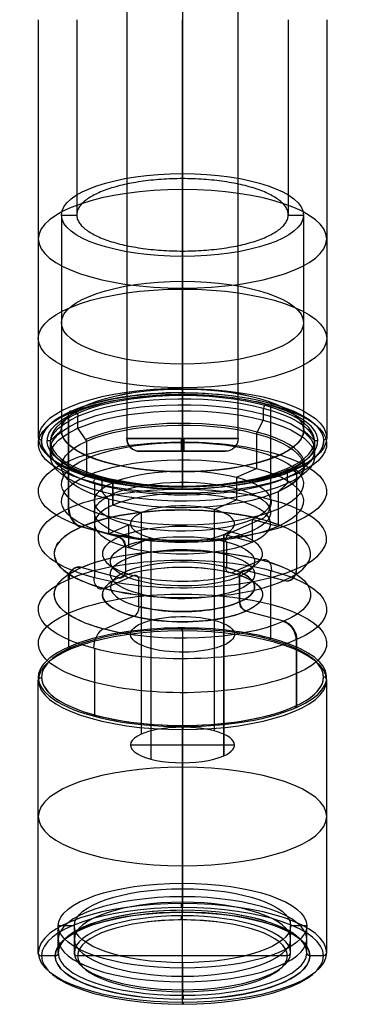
# Model space of a CAD drawing. Header units: centimetres. Extents: x -2.4 to 2.4, y -10.6 to 3.6.
# Tile 1 of 56: x -1 to 1, y -10.6 to -4.5. Entities that reach past the tile are written whole.
import ezdxf

# ---------------------------------------------------------------- set-up
doc = ezdxf.new("R2010")
doc.units = ezdxf.units.CM
doc.layers.add('Default', color=7, linetype='Continuous', true_color=0x000000)

msp = doc.modelspace()

# ---------------------------------------------------------------- linework, layer by layer
at = {"layer": 'Default'}
for p, q in [((0, -1.57, 13.1475), (0, -7.07, 13.1475)), ((0, -1.57, 12.4525), (0, -7.07, 12.4525)), ((0, -5.4484, 7.9893), (0, -5.4172, 7.9036)), ((0, -5.5167, 7.713), (0, -6.7584, 7.2611)), ((-0.755, -5.6755, 8.613), (-0.755, -7.0192, 8.1239)), ((-0.755, -5.6755, 8.613), (-0.66, -5.6755, 8.613)), ((0.66, -5.6755, 8.613), (0.755, -5.6755, 8.613)), ((0.755, -5.6755, 8.613), (0.755, -7.0192, 8.1239)), ((-0.9, -5.8245, 8.5588), (-0.9, -7.0662, 8.1068)), ((0.9, -5.8245, 8.5588), (0.9, -7.0662, 8.1068)), ((0, -5.9337, 9.3225), (0, -5.9003, 9.2307)), ((0, -6.1324, 9.4045), (0, -7.374, 8.9526)), ((0, -6.784, 7.2731), (0, -6.7584, 7.2611)), ((0, -6.796, 7.306), (0, -6.8028, 7.3248)), ((0.5041, -6.8804, 7.4795), (0.5041, -6.9556, 7.4521)), ((0.55, -6.8601, 7.4237), (0.55, -7.4521, 7.2082)), ((-0.7124, -6.9157, 7.5764), (-0.7124, -7.5077, 7.3609)), ((0.4614, -7.0403, 7.4803), (0.5041, -6.9556, 7.4521)), ((-0.88, -7.085, 8.1), (-0.9, -7.0662, 8.1068)), ((-0.755, -7.0192, 8.1239), (-0.825, -7.085, 8.1)), ((-0.5976, -7.087, 7.6083), (-0.653, -7.0065, 7.5921)), ((0.4614, -7.0403, 7.4803), (0.4614, -7.2565, 7.4016)), ((0.755, -7.0192, 8.1239), (0.825, -7.085, 8.1)), ((0.88, -7.085, 8.1), (0.9, -7.0662, 8.1068)), ((-0.825, -7.085, 8.1), (-0.845, -7.085, 8.1)), ((0.845, -7.085, 8.1), (0.825, -7.085, 8.1)), ((0.2675, -7.15, 12.8), (-0.2675, -7.15, 12.8)), ((0, -7.15, 13.0675), (0, -7.15, 12.5325)), ((-0.4354, -7.3459, 7.6474), (-0.5976, -7.3031, 7.5296)), ((0.3361, -7.312, 7.5541), (0.4614, -7.2565, 7.4016)), ((0.3361, -7.312, 7.5541), (0.3361, -7.4529, 7.5028)), ((0.7124, -7.2919, 8.61), (0.7124, -7.329, 8.5965)), ((-0.55, -7.3475, 8.7626), (-0.55, -7.9395, 8.5471)), ((-0.5041, -7.3271, 8.7068), (-0.5041, -7.4023, 8.6795)), ((-0.4354, -7.3459, 7.6474), (-0.4354, -7.4869, 7.5961)), ((0, -7.3672, 8.8752), (0, -7.374, 8.894)), ((0, -7.386, 8.9269), (0, -7.374, 8.9526)), ((0.5976, -7.4025, 8.4754), (0.653, -7.3514, 8.5395)), ((0.7124, -7.3438, 8.5911), (0.7124, -7.8839, 8.3945)), ((-0.4614, -7.4492, 8.6034), (-0.5041, -7.4023, 8.6795)), ((-0.4614, -7.4492, 8.6034), (-0.4614, -7.6653, 8.5248)), ((-0.2573, -7.5339, 7.7253), (-0.4354, -7.4869, 7.5961)), ((0.1986, -7.5138, 7.6701), (0.3361, -7.4529, 7.5028)), ((0.1986, -7.5138, 7.6701), (0.1986, -8.8952, 7.1674)), ((-0.4614, -7.6653, 8.5248), (-0.3361, -7.6098, 8.3723)), ((-0.3361, -7.6098, 8.3723), (-0.3361, -7.7507, 8.321)), ((0.3055, -7.6544, 7.4716), (0.4889, -7.5732, 7.2484)), ((0.5976, -7.6187, 8.3967), (0.4354, -7.5758, 8.279)), ((-0.3958, -7.6853, 7.5564), (-0.6333, -7.6226, 7.3841)), ((0.4354, -7.7168, 8.2277), (0.2573, -7.6698, 8.0985)), ((0.2573, -7.6698, 8.0985), (0.2573, -9.0511, 7.5957)), ((-0.3562, -7.7427, 7.568), (-0.3562, -7.7592, 7.562)), ((-0.3361, -7.7507, 8.321), (-0.1986, -7.6898, 8.1536)), ((-0.1986, -7.6898, 8.1536), (-0.1986, -9.0712, 7.6509)), ((0.275, -7.7149, 7.4917), (0.275, -7.8747, 7.4335)), ((0.3055, -7.9081, 7.3792), (0.4889, -7.8269, 7.1561)), ((-0.3958, -7.939, 7.464), (-0.6333, -7.8763, 7.2918)), ((-0.4889, -8.0064, 8.4385), (-0.3055, -7.9251, 8.2154)), ((0.6333, -7.957, 8.3029), (0.3958, -7.8943, 8.1306)), ((0.55, -7.8938, 7.0475), (0.55, -8.3167, 6.8936)), ((-0.7124, -7.9494, 7.2001), (-0.7124, -8.3722, 7.0462)), ((-0.275, -7.9586, 8.1611), (-0.275, -8.1183, 8.103)), ((0.3562, -7.9308, 8.0848), (0.3562, -8.0906, 8.0266)), ((0.6333, -8.2107, 8.2105), (0.3958, -8.148, 8.0383)), ((-0.4889, -8.2601, 8.3462), (-0.3055, -8.1789, 8.1231)), ((0.5378, -8.3221, 6.9085), (0.55, -8.3167, 6.8936)), ((0.7124, -8.3256, 8.2337), (0.7124, -8.7484, 8.0798)), ((-0.6966, -8.3764, 7.0577), (-0.7124, -8.3722, 7.0462)), ((-0.55, -8.3811, 8.3864), (-0.55, -8.804, 8.2325)), ((-0.9, -10.28, 6.9371), (-0.9, -8.5791, 7.5562)), ((0.9, -10.28, 6.9371), (0.9, -8.5791, 7.5562)), ((0.7124, -8.7484, 8.0798), (0.6966, -8.7442, 8.0683)), ((-0.55, -8.804, 8.2325), (-0.5378, -8.7986, 8.2176)), ((0, -9.0943, 7.7145), (0, -8.872, 7.1037)), ((0, -10.5878, 7.7829), (0, -8.8869, 8.4019)), ((0, -10.5878, 7.7829), (0, -8.8869, 8.4019)), ((0.325, -8.9832, 7.4091), (-0.325, -8.9832, 7.4091)), ((0, -10.0149, 6.2089), (0, -9.8457, 6.2704)), ((0, -10.0149, 6.2089), (0, -9.8457, 6.2704)), ((0, -9.8799, 6.3644), (0, -9.8457, 6.2704)), ((0, -10.0268, 6.1832), (0, -9.9978, 6.1034)), ((0, -10.5228, 7.5458), (0, -10.0747, 6.3148)), ((-0.775, -10.28, 6.9371), (-0.775, -10.1108, 6.9987)), ((-0.675, -10.1108, 6.9987), (-0.775, -10.1108, 6.9987)), ((-0.675, -10.28, 6.9371), (-0.675, -10.1108, 6.9987)), ((0.775, -10.1108, 6.9987), (0.675, -10.1108, 6.9987)), ((0.675, -10.28, 6.9371), (0.675, -10.1108, 6.9987)), ((0.775, -10.28, 6.9371), (0.775, -10.1108, 6.9987)), ((-0.795, -10.2987, 6.9303), (-0.88, -10.2987, 6.9303)), ((0.655, -10.2987, 6.9303), (-0.655, -10.2987, 6.9303)), ((0.88, -10.2987, 6.9303), (0.795, -10.2987, 6.9303)), ((0, -10.3759, 7.727), (0, -10.3417, 7.633)), ((0, -10.5997, 7.7572), (0, -10.5707, 7.6773))]:
    msp.add_line(p, q, dxfattribs=at)
at = {"layer": 'Default', "extrusion": (1, 0, 0)}
for centre, radius, start, end in [((-4.4565, 4.8, -0.9), 4, 90, 110), ((-4.4565, 4.8, -0.66), 4, 90, 107.72698), ((-4.4565, 4.8), 4.66, 90, 108.04905), ((-4.4565, 4.8), 4.9, 90, 110), ((-4.4565, 4.8, 0.66), 4, 90, 107.72698), ((-4.4565, 4.8, 0.9), 4, 90, 110), ((-8.2781, 6.7293), 0.02, 290, 20), ((-8.8801, 8.3831), 0.02, 20, 110), ((-10.008, 6.1901), 0.02, 110, 200), ((-10.0559, 6.3216), 0.02, 200, 290), ((-10.504, 7.5526), 0.02, 110, 200), ((-10.5519, 7.6842), 0.02, 200, 290)]:
    msp.add_arc(centre, radius, start, end, dxfattribs=at)
at = {"layer": 'Default', "extrusion": (-1, 0, 0)}
for centre, radius, start, end in [((4.4565, 4.8), 3.34, 72.72249, 90), ((4.4565, 4.8), 3.1, 70, 90), ((9.979, 6.1102), 0.02, 250, 340), ((10.5809, 7.7641), 0.02, 340, 70)]:
    msp.add_arc(centre, radius, start, end, dxfattribs=at)
at = {"layer": 'Default', "extrusion": (-3.62942e-21, -0.939693, -0.34202)}
msp.add_arc((0, 10.0347, 2.3874), 0.755, 90, 270, dxfattribs=at)
at = {"layer": 'Default', "extrusion": (3.62942e-21, -0.939693, -0.34202)}
msp.add_arc((0, 10.0347, 2.3874), 0.755, 270, 90, dxfattribs=at)
at = {"layer": 'Default', "extrusion": (0, 0.939693, 0.34202)}
for centre, radius, start, end in [((0, 10.0347, -2.546), 0.9, 270, 90), ((0, 10.0347, -2.546), 0.9, 90, 270), ((0, 10.0347, -3.8674), 0.9, 270, 90), ((0, 10.0347, -3.8874), 0.825, 270, 90), ((0, 10.0347, -3.8874), 0.825, 90, 270), ((0, 10.0347, -4.0488), 0.7636, 142.33225, 322.33225), ((0, 10.0347, -5.4574), 0.88, 320.46046, 90), ((0, 10.0347, -5.4574), 0.88, 90, 220.73308), ((0, 10.0347, -6.3824), 0.9, 270, 90), ((0, 10.0347, -6.3824), 0.9, 90, 270), ((0, 10.0347, -7.1974), 0.775, 270, 90), ((0, 10.0347, -7.1974), 0.775, 90, 270), ((0, 10.0347, -7.3074), 0.88, 270, 90), ((0, 10.0347, -7.2874), 0.9, 270, 90), ((0, 10.0347, -7.3074), 0.88, 270, 90), ((0, 10.0347, -7.2874), 0.775, 270, 0.17162), ((0, 10.0347, -7.1974), 0.675, 270, 90), ((0, 10.0347, -7.1974), 0.675, 90, 270), ((0, 10.0347, -7.2874), 0.9, 90, 270), ((0, 10.0347, -7.3074), 0.88, 90, 270), ((0, 10.0347, -7.3074), 0.88, 90, 270), ((0, 10.0347, -7.2874), 0.775, 180.14023, 270), ((0, 10.0347, -7.3074), 0.795, 270, 72.26947), ((0, 10.0347, -7.2874), 0.675, 270, 90), ((0, 10.0347, -7.3074), 0.655, 270, 289.36583), ((0, 10.0347, -7.3074), 0.795, 107.25457, 270), ((0, 10.0347, -7.2874), 0.675, 90, 270), ((0, 10.0347, -7.3074), 0.655, 250.92291, 270)]:
    msp.add_arc(centre, radius, start, end, dxfattribs=at)
at = {"layer": 'Default', "extrusion": (0, -0.939693, -0.34202)}
for centre, radius, start, end in [((0, 10.0347, 3.2067), 0.9, 90, 270), ((0, 10.0347, 3.2067), 0.9, 270, 90), ((0, 10.0347, 3.8674), 0.9, 270, 90), ((0, 10.0347, 3.8186), 0.7563, 90, 270), ((0, 10.0347, 3.8874), 0.88, 217.66775, 37.66775), ((0, 10.0347, 3.8186), 0.7563, 270, 90), ((0, 10.0347, 3.9474), 0.825, 217.66775, 37.66775), ((0, 10.0347, 3.8874), 0.88, 37.66775, 217.66775), ((0, 10.0347, 4.1724), 0.755, 217.66775, 37.66775), ((0, 10.0347, 4.1724), 0.755, 37.66775, 217.66775), ((0, 10.0347, 4.3624), 0.55, 217.66775, 37.66775), ((0, 10.0347, 4.6374), 0.8, 217.66775, 321.99747), ((0, 10.0347, 4.6374), 0.8, 113.61687, 217.66775), ((0, 10.0347, 4.9074), 0.8, 217.66775, 321.42571), ((0, 10.0347, 4.9074), 0.5, 254.26874, 37.66775), ((0, 10.0347, 4.9074), 0.8, 108.72515, 217.66775), ((0, 10.0347, 4.8574), 0.45, 305.30964, 37.66775), ((0, 10.0347, 5.2324), 0.9, 217.66775, 37.66775), ((0, 10.0347, 4.9074), 0.5, 37.66775, 180.84751), ((0, 10.0347, 4.8574), 0.45, 37.66775, 125.66473), ((0, 10.0347, 7.1074), 0.775, 90, 270), ((0, 10.0347, 7.1074), 0.675, 90, 270), ((0, 10.0347, 7.1074), 0.775, 270, 90), ((0, 10.0347, 7.1074), 0.675, 270, 90)]:
    msp.add_arc(centre, radius, start, end, dxfattribs=at)
at = {"layer": 'Default', "extrusion": (1.42109e-14, -0.939693, -0.34202)}
for centre, radius, start, end in [((0, 10.0347, 3.1024), 0.755, 90, 270), ((0, 10.0347, 3.9474), 0.825, 37.66775, 217.66775), ((0, 10.0347, 4.2224), 0.9, 217.66775, 37.66775), ((0, 10.0347, 4.2224), 0.9, 37.66775, 217.66775), ((0, 10.0347, 4.7724), 0.45, 217.66775, 37.66775), ((0, 10.0347, 4.7724), 0.45, 37.66775, 217.66775), ((0, 10.0347, 5.2324), 0.9, 37.66775, 217.66775), ((0, 10.0347, 5.1724), 0.325, 217.66775, 37.66775), ((0, 10.0347, 5.1724), 0.325, 37.66775, 217.66775)]:
    msp.add_arc(centre, radius, start, end, dxfattribs=at)
at = {"layer": 'Default', "extrusion": (-1.42109e-14, -0.939693, -0.34202)}
for centre, radius, start, end in [((0, 10.0347, 3.1024), 0.755, 270, 90), ((0, 10.0347, 4.3624), 0.55, 37.66775, 217.66775)]:
    msp.add_arc(centre, radius, start, end, dxfattribs=at)
at = {"layer": 'Default', "extrusion": (-3.48166e-13, 0.939693, 0.34202)}
msp.add_arc((0, 10.0347, -3.8874), 0.845, 142.33225, 322.33225, dxfattribs=at)
at = {"layer": 'Default', "extrusion": (-1.81407e-21, -0.939693, -0.34202)}
msp.add_arc((0, 10.0347, 3.8174), 0.755, 90, 270, dxfattribs=at)
at = {"layer": 'Default', "extrusion": (-9.97258e-14, -0.939693, -0.34202)}
msp.add_arc((0, 10.0347, 3.9074), 0.9, 217.66775, 37.66775, dxfattribs=at)
at = {"layer": 'Default', "extrusion": (9.53515e-13, 0.939693, 0.34202)}
msp.add_arc((0, 10.0347, -3.8874), 0.88, 270, 322.33225, dxfattribs=at)
at = {"layer": 'Default', "extrusion": (-1.08386e-13, -0.939693, -0.34202)}
msp.add_arc((0, 10.0347, 3.9074), 0.825, 217.66775, 37.66775, dxfattribs=at)
at = {"layer": 'Default', "extrusion": (3.6281e-21, -0.939693, -0.34202)}
msp.add_arc((0, 10.0347, 3.8174), 0.755, 270, 90, dxfattribs=at)
at = {"layer": 'Default', "extrusion": (2.28345e-13, -0.939693, -0.34202)}
msp.add_arc((0, 10.0347, 3.8874), 0.88, 270, 37.66775, dxfattribs=at)
at = {"layer": 'Default', "extrusion": (-0.787995, 0.210576, -0.578552)}
msp.add_arc((6.5086, 4.773, -6.1782), 0.02, 65.20806, 155.20806, dxfattribs=at)
at = {"layer": 'Default', "extrusion": (-0.786723, 0.211131, -0.580079)}
for centre, radius, start in [((6.4915, 4.7256, -6.1945), 0.02, 155.17146), ((7.5234, 4.3363, -6.1945), 0.1, 155.1728)]:
    msp.add_arc(centre, radius, start, 245.1728, dxfattribs=at)
at = {"layer": 'Default', "extrusion": (-9.89764e-14, -0.939693, -0.34202)}
msp.add_arc((0, 10.0347, 3.9074), 0.9, 37.66775, 217.66775, dxfattribs=at)
at = {"layer": 'Default', "extrusion": (3.4639e-13, -0.939693, -0.34202)}
msp.add_arc((0, 10.0347, 3.8874), 0.845, 37.66775, 217.66775, dxfattribs=at)
at = {"layer": 'Default', "extrusion": (2.96308e-13, 0.939693, 0.34202)}
msp.add_arc((0, 10.0347, -3.8874), 0.88, 322.33225, 90, dxfattribs=at)
at = {"layer": 'Default', "extrusion": (-1.08719e-13, -0.939693, -0.34202)}
msp.add_arc((0, 10.0347, 3.9074), 0.825, 37.66775, 217.66775, dxfattribs=at)
at = {"layer": 'Default', "extrusion": (-0.611082, -0.270732, 0.74383)}
for centre, radius, start, end in [((6.0446, 2.5128, 7.9432), 0.02, 149.21994, 239.22128), ((6.9452, 4.0249, 7.9432), 0.02, 59.22128, 149.22261), ((6.6268, 2.2591, 7.9432), 0.1, 239.22128, 329.22128), ((7.4456, 3.6338, 7.9432), 0.1, 329.22128, 59.22128)]:
    msp.add_arc(centre, radius, start, end, dxfattribs=at)
at = {"layer": 'Default', "extrusion": (-0.617307, -0.269075, 0.739277)}
for centre, radius, start in [((6.0651, 2.5935, 7.8945), 0.02, 149.47464), ((7.0533, 2.1037, 7.8945), 0.1, 149.47598)]:
    msp.add_arc(centre, radius, start, 239.47598, dxfattribs=at)
at = {"layer": 'Default', "extrusion": (0.611082, 0.270732, -0.74383)}
for centre, radius, start, end in [((-6.0625, 2.5429, -7.9432), 0.02, 30.77872, 120.77872), ((-6.9273, 3.9948, -7.9432), 0.02, 300.77872, 30.77872), ((-6.9092, 2.4401, -7.9432), 0.05, 30.77872, 120.77872), ((-7.0306, 2.0186, -7.9432), 0.1, 300.77872, 30.77872), ((-7.0552, 2.3531, -7.9432), 0.05, 120.77872, 210.77872), ((-7.4209, 3.2993, -7.9432), 0.05, 300.77872, 30.77872), ((-7.567, 3.2123, -7.9432), 0.05, 210.77872, 300.77872), ((-7.8494, 3.3933, -7.9432), 0.1, 30.77872, 120.77872)]:
    msp.add_arc(centre, radius, start, end, dxfattribs=at)
at = {"layer": 'Default', "extrusion": (-0.615682, -0.26951, 0.740473)}
msp.add_arc((6.0776, 2.6025, 7.9073), 0.02, 59.40987, 149.40987, dxfattribs=at)
at = {"layer": 'Default', "extrusion": (-1.09579e-13, -0.939693, -0.34202)}
msp.add_arc((0, 10.0347, 3.9874), 0.825, 217.66775, 37.66775, dxfattribs=at)
at = {"layer": 'Default', "extrusion": (-1.82077e-14, -0.939693, -0.34202)}
msp.add_arc((0, 10.0347, 4.0574), 0.755, 217.66775, 37.66775, dxfattribs=at)
at = {"layer": 'Default', "extrusion": (-1.09496e-13, -0.939693, -0.34202)}
msp.add_arc((0, 10.0347, 3.9874), 0.825, 37.66775, 217.66775, dxfattribs=at)
at = {"layer": 'Default', "extrusion": (-1.87073e-14, -0.939693, -0.34202)}
msp.add_arc((0, 10.0347, 4.0574), 0.755, 37.66775, 217.66775, dxfattribs=at)
at = {"layer": 'Default', "extrusion": (0, 1, 0)}
for centre, radius, start, end in [((0, 12.8, -7.07), 0.3475, 0, 180), ((0, 12.8, -7.07), 0.3475, 180, 0), ((0, 12.8, -7.15), 0.2675, 180, 0), ((0, 12.8, -7.15), 0.2675, 0, 180)]:
    msp.add_arc(centre, radius, start, end, dxfattribs=at)
at = {"layer": 'Default', "extrusion": (0, 0, -1)}
for centre, start, end in [((0.2675, -7.07, -12.8), 270, 360), ((-0.2675, -7.07, -12.8), 180, 270)]:
    msp.add_arc(centre, 0.08, start, end, dxfattribs=at)
at = {"layer": 'Default', "extrusion": (-0.026247, 0, 0.999655)}
msp.add_arc((7.07, 0.0685, 12.7956), 0.08, 270, 0, dxfattribs=at)
at = {"layer": 'Default', "extrusion": (0.999655, 0, 0.026247)}
msp.add_arc((-7.07, 13.0631, 0.336), 0.08, 90, 180, dxfattribs=at)
at = {"layer": 'Default', "extrusion": (-0.999655, 0, -0.026247)}
msp.add_arc((7.07, 12.5281, -0.336), 0.08, 270, 0, dxfattribs=at)
at = {"layer": 'Default', "extrusion": (0.026247, 0, -0.999655)}
msp.add_arc((-7.07, 0.6035, -12.7956), 0.08, 90, 180, dxfattribs=at)
at = {"layer": 'Default', "extrusion": (-1.67644e-14, -0.939693, -0.34202)}
msp.add_arc((0, 10.0347, 4.2874), 0.755, 217.66775, 37.66775, dxfattribs=at)
at = {"layer": 'Default', "extrusion": (-1.89071e-13, -0.939693, -0.34202)}
msp.add_arc((0, 10.0347, 4.2874), 0.55, 217.66775, 37.66775, dxfattribs=at)
at = {"layer": 'Default', "extrusion": (-1.67921e-14, -0.939693, -0.34202)}
msp.add_arc((0, 10.0347, 4.2874), 0.755, 37.66775, 217.66775, dxfattribs=at)
at = {"layer": 'Default', "extrusion": (0.787995, -0.210576, 0.578552)}
msp.add_arc((-7.2173, 6.3072, 6.1782), 0.02, 294.79194, 24.79194, dxfattribs=at)
at = {"layer": 'Default', "extrusion": (1.22038e-12, -0.939693, -0.34202)}
msp.add_arc((0, 10.0347, 3.8874), 0.88, 37.66775, 90, dxfattribs=at)
at = {"layer": 'Default', "extrusion": (0.615682, 0.26951, -0.740473)}
msp.add_arc((-6.9376, 4.0573, -7.9073), 0.02, 300.59013, 30.59013, dxfattribs=at)
at = {"layer": 'Default', "extrusion": (0.617307, 0.269075, -0.739277)}
for centre, radius, start in [((-6.959, 4.1095, -7.8945), 0.02, 30.52269), ((-7.8659, 3.4819, -7.8945), 0.1, 30.52402)]:
    msp.add_arc(centre, radius, start, 120.52402, dxfattribs=at)
at = {"layer": 'Default', "extrusion": (-1.63813e-13, 0.939693, 0.34202)}
msp.add_arc((0, 10.0347, -4.5374), 0.9, 142.33225, 322.33225, dxfattribs=at)
at = {"layer": 'Default', "extrusion": (-1.90764e-13, -0.939693, -0.34202)}
msp.add_arc((0, 10.0347, 4.2874), 0.55, 37.66775, 217.66775, dxfattribs=at)
at = {"layer": 'Default', "extrusion": (0.786723, -0.211131, 0.580079)}
for centre, radius, start in [((-7.2305, 6.3229, 6.1945), 0.02, 24.82587), ((-8.1953, 5.7885, 6.1945), 0.1, 24.8272)]:
    msp.add_arc(centre, radius, start, 114.8272, dxfattribs=at)
at = {"layer": 'Default', "extrusion": (-5.30687e-14, 0.939693, 0.34202)}
msp.add_arc((0, 10.0347, -4.4374), 0.55, 142.33225, 322.33225, dxfattribs=at)
at = {"layer": 'Default', "extrusion": (-5.66491e-14, 0.939693, 0.34202)}
msp.add_arc((0, 10.0347, -4.4374), 0.55, 322.33225, 142.33225, dxfattribs=at)
at = {"layer": 'Default', "extrusion": (2.28623e-13, 0.939693, 0.34202)}
msp.add_arc((0, 10.0347, -4.4374), 0.325, 142.33225, 322.33225, dxfattribs=at)
at = {"layer": 'Default', "extrusion": (-0.788293, 0.210445, -0.578192)}
msp.add_arc((7.1, 4.5534, -6.1744), 0.1, 245.21632, 335.21632, dxfattribs=at)
at = {"layer": 'Default', "extrusion": (1.6423e-13, -0.939693, -0.34202)}
for centre, radius in [((0, 10.0347, 4.5374), 0.9), ((0, 10.0347, 4.6874), 0.45)]:
    msp.add_arc(centre, radius, 37.66775, 217.66775, dxfattribs=at)
at = {"layer": 'Default', "extrusion": (-0.615299, -0.269612, 0.740754)}
msp.add_arc((6.6415, 2.3156, 7.9103), 0.1, 239.39426, 329.39426, dxfattribs=at)
at = {"layer": 'Default', "extrusion": (5.49005e-14, 0.939693, 0.34202)}
msp.add_arc((0, 10.0347, -4.6374), 0.8, 142.33225, 322.33225, dxfattribs=at)
at = {"layer": 'Default', "extrusion": (2.29761e-13, 0.939693, 0.34202)}
msp.add_arc((0, 10.0347, -4.4374), 0.325, 322.33225, 142.33225, dxfattribs=at)
at = {"layer": 'Default', "extrusion": (3.28348e-14, 0.939693, 0.34202)}
msp.add_arc((0, 10.0347, -4.6374), 0.5, 142.33225, 322.33225, dxfattribs=at)
at = {"layer": 'Default', "extrusion": (5.35127e-14, 0.939693, 0.34202)}
msp.add_arc((0, 10.0347, -4.6374), 0.8, 322.33225, 142.33225, dxfattribs=at)
at = {"layer": 'Default', "extrusion": (1.64979e-13, -0.939693, -0.34202)}
msp.add_arc((0, 10.0347, 4.6874), 0.45, 217.66775, 37.66775, dxfattribs=at)
at = {"layer": 'Default', "extrusion": (-0.798305, 0.205983, -0.565932)}
msp.add_arc((7.3808, 4.8895, -6.0434), 0.05, 65.49041, 155.49041, dxfattribs=at)
at = {"layer": 'Default', "extrusion": (-5.58165e-14, -0.939693, -0.34202)}
msp.add_arc((0, 10.0347, 4.9074), 0.8, 217.66775, 37.66775, dxfattribs=at)
at = {"layer": 'Default', "extrusion": (3.31124e-14, 0.939693, 0.34202)}
msp.add_arc((0, 10.0347, -4.6374), 0.5, 322.33225, 142.33225, dxfattribs=at)
at = {"layer": 'Default', "extrusion": (-0.602253, -0.273037, 0.750162)}
msp.add_arc((6.8789, 2.3199, 8.0108), 0.05, 58.85342, 148.85342, dxfattribs=at)
at = {"layer": 'Default', "extrusion": (1.63147e-13, -0.939693, -0.34202)}
msp.add_arc((0, 10.0347, 5.0074), 0.9, 217.66775, 37.66775, dxfattribs=at)
at = {"layer": 'Default', "extrusion": (2.37255e-13, -0.939693, -0.34202)}
msp.add_arc((0, 10.0347, 4.9074), 0.5, 217.66775, 37.66775, dxfattribs=at)
at = {"layer": 'Default', "extrusion": (-4.65933e-13, 0.939693, 0.34202)}
msp.add_arc((0, 10.0347, -4.8574), 0.45, 142.33225, 322.33225, dxfattribs=at)
at = {"layer": 'Default', "extrusion": (-5.54279e-14, -0.939693, -0.34202)}
msp.add_arc((0, 10.0347, 4.9074), 0.8, 37.66775, 217.66775, dxfattribs=at)
at = {"layer": 'Default', "extrusion": (-4.66016e-13, 0.939693, 0.34202)}
msp.add_arc((0, 10.0347, -4.8574), 0.45, 322.33225, 142.33225, dxfattribs=at)
at = {"layer": 'Default', "extrusion": (-0.601825, -0.273147, 0.750465)}
msp.add_arc((7.0229, 2.2261, 8.014), 0.05, 328.8354, 58.8354, dxfattribs=at)
at = {"layer": 'Default', "extrusion": (0.798305, -0.205983, 0.565932)}
msp.add_arc((-7.7956, 5.7994, 6.0434), 0.05, 294.50959, 24.50959, dxfattribs=at)
at = {"layer": 'Default', "extrusion": (-0.798628, 0.205836, -0.565531)}
msp.add_arc((7.5361, 4.823, -6.0391), 0.05, 335.49914, 65.49914, dxfattribs=at)
at = {"layer": 'Default', "extrusion": (0.602253, 0.273037, -0.750162)}
msp.add_arc((-7.3961, 3.1757, -8.0108), 0.05, 301.14658, 31.14658, dxfattribs=at)
at = {"layer": 'Default', "extrusion": (0.615299, 0.269612, -0.740754)}
msp.add_arc((-7.4561, 3.6927, -7.9103), 0.1, 120.60574, 210.60574, dxfattribs=at)
at = {"layer": 'Default', "extrusion": (1.6509e-13, -0.939693, -0.34202)}
msp.add_arc((0, 10.0347, 5.0074), 0.9, 37.66775, 217.66775, dxfattribs=at)
at = {"layer": 'Default', "extrusion": (-2.38171e-13, 0.939693, 0.34202)}
msp.add_arc((0, 10.0347, -4.9074), 0.5, 322.33225, 142.33225, dxfattribs=at)
at = {"layer": 'Default', "extrusion": (0.788293, -0.210445, 0.578192)}
msp.add_arc((-7.7708, 6.006, 6.1744), 0.1, 114.78368, 204.78368, dxfattribs=at)
at = {"layer": 'Default', "extrusion": (0.601825, 0.273147, -0.750465)}
msp.add_arc((-7.5404, 3.0818, -8.014), 0.05, 211.1646, 301.1646, dxfattribs=at)
at = {"layer": 'Default', "extrusion": (0.798628, -0.205836, 0.565531)}
msp.add_arc((-7.9508, 5.733, 6.0391), 0.05, 204.50086, 294.50086, dxfattribs=at)
at = {"layer": 'Default', "extrusion": (-3.12916e-13, 0.939693, 0.34202)}
msp.add_arc((0, 10.0347, -5.4574), 0.9, 142.33225, 322.33225, dxfattribs=at)
at = {"layer": 'Default', "extrusion": (-1.99582e-28, 0.939693, 0.34202)}
msp.add_arc((0, 10.0347, -5.4574), 0.88, 270, 90, dxfattribs=at)
at = {"layer": 'Default', "extrusion": (-6.76645e-28, 0.939693, 0.34202)}
msp.add_arc((0, 10.0347, -5.4774), 0.9, 270, 90, dxfattribs=at)
at = {"layer": 'Default', "extrusion": (0.999987, 0.001768, -0.004859)}
msp.add_arc((-8.2781, 6.7291, -0.0519), 0.02, 290.00025, 20.00025, dxfattribs=at)
at = {"layer": 'Default', "extrusion": (-1.41147e-27, 0.939693, 0.34202)}
msp.add_arc((0, 10.0347, -5.4574), 0.88, 90, 270, dxfattribs=at)
at = {"layer": 'Default', "extrusion": (-1.735e-28, 0.939693, 0.34202)}
msp.add_arc((0, 10.0347, -5.4774), 0.9, 90, 270, dxfattribs=at)
at = {"layer": 'Default', "extrusion": (-3.13888e-13, 0.939693, 0.34202)}
msp.add_arc((0, 10.0347, -5.4574), 0.9, 322.33225, 142.33225, dxfattribs=at)
at = {"layer": 'Default', "extrusion": (-0.005171, 0.342016, -0.93968)}
msp.add_arc((1.0096, -5.4636, -10.0346), 0.02, 0.81389, 90.81389, dxfattribs=at)
at = {"layer": 'Default', "extrusion": (0.005171, -0.342016, 0.93968)}
msp.add_arc((0.7502, -5.4886, 10.0346), 0.02, 359.18611, 89.18611, dxfattribs=at)
at = {"layer": 'Default', "extrusion": (-9.19015e-13, 0.939693, 0.34202)}
msp.add_arc((0, 10.0347, -5.9074), 0.325, 142.33225, 322.33225, dxfattribs=at)
at = {"layer": 'Default', "extrusion": (-0.999987, -0.001768, 0.004859)}
msp.add_arc((8.8801, 8.383, 0.0519), 0.02, 69.99975, 159.99975, dxfattribs=at)
at = {"layer": 'Default', "extrusion": (-9.15962e-13, 0.939693, 0.34202)}
msp.add_arc((0, 10.0347, -5.9074), 0.325, 322.33225, 142.33225, dxfattribs=at)
at = {"layer": 'Default', "extrusion": (9.63495e-27, 0.939693, 0.34202)}
msp.add_arc((0, 10.0347, -7.2874), 0.775, 270, 90, dxfattribs=at)
at = {"layer": 'Default', "extrusion": (0.999971, 0.002613, -0.007178)}
msp.add_arc((-9.9789, 6.1098, -0.0767), 0.02, 200.00054, 290.00054, dxfattribs=at)
at = {"layer": 'Default', "extrusion": (0.999982, 0.002054, -0.005642)}
msp.add_arc((-10.008, 6.1898, -0.0603), 0.02, 110.00033, 200.00033, dxfattribs=at)
at = {"layer": 'Default', "extrusion": (6.56859e-47, 0.939693, 0.34202)}
msp.add_arc((0, 10.0347, -7.2874), 0.775, 90, 270, dxfattribs=at)
at = {"layer": 'Default', "extrusion": (-3.63828e-27, -0.939693, -0.34202)}
msp.add_arc((0, 10.0347, 7.3074), 0.795, 90, 270, dxfattribs=at)
at = {"layer": 'Default', "extrusion": (-1.68725e-20, 0.939693, 0.34202)}
msp.add_arc((0, 10.0347, -7.3074), 0.655, 270, 90, dxfattribs=at)
at = {"layer": 'Default', "extrusion": (0.999948, 0.003484, -0.009571)}
msp.add_arc((-10.0559, 6.321, -0.1022), 0.02, 200.00096, 290.00096, dxfattribs=at)
at = {"layer": 'Default', "extrusion": (1.97215e-31, -0.939693, -0.34202)}
msp.add_arc((0, 10.0347, 7.3074), 0.795, 270, 90, dxfattribs=at)
at = {"layer": 'Default', "extrusion": (1.69128e-20, 0.939693, 0.34202)}
msp.add_arc((0, 10.0347, -7.3074), 0.655, 90, 270, dxfattribs=at)
at = {"layer": 'Default', "extrusion": (-0.007639, 0.34201, -0.939665)}
msp.add_arc((1.1094, -7.2657, -10.0344), 0.02, 271.20233, 1.20233, dxfattribs=at)
at = {"layer": 'Default', "extrusion": (-0.006004, 0.342014, -0.939676)}
msp.add_arc((0.9753, -7.2723, -10.0345), 0.02, 180.94513, 270.94513, dxfattribs=at)
at = {"layer": 'Default', "extrusion": (-0.010185, 0.342002, -0.939644)}
msp.add_arc((0.9608, -7.2633, -10.0342), 0.02, 271.60291, 1.60291, dxfattribs=at)
at = {"layer": 'Default', "extrusion": (0.010185, -0.342002, 0.939644)}
msp.add_arc((0.3487, -7.3, 10.0342), 0.02, 268.39709, 358.39709, dxfattribs=at)
at = {"layer": 'Default', "extrusion": (0.006004, -0.342014, 0.939676)}
msp.add_arc((0.6144, -7.2985, 10.0345), 0.02, 179.05487, 269.05487, dxfattribs=at)
at = {"layer": 'Default', "extrusion": (0.007639, -0.34201, 0.939665)}
msp.add_arc((0.6503, -7.3026, 10.0344), 0.02, 268.79767, 358.79767, dxfattribs=at)
at = {"layer": 'Default', "extrusion": (-0.999982, -0.002054, 0.005642)}
msp.add_arc((10.5518, 7.684, 0.0603), 0.02, 249.99967, 339.99967, dxfattribs=at)
at = {"layer": 'Default', "extrusion": (-0.999948, -0.003484, 0.009571)}
msp.add_arc((10.5039, 7.552, 0.1022), 0.02, 339.99904, 69.99904, dxfattribs=at)
at = {"layer": 'Default', "extrusion": (-0.999971, -0.002613, 0.007178)}
msp.add_arc((10.5809, 7.7637, 0.0767), 0.02, 339.99946, 69.99946, dxfattribs=at)
at = {"layer": 'Default'}
for points, degree in [([(-0.3475, -1.57, 12.8), (-0.3475, -4.32, 12.8), (-0.3475, -7.07, 12.8)], 2), ([(0.3475, -7.07, 12.8), (0.3475, -4.32, 12.8), (0.3475, -1.57, 12.8)], 2), ([(0, -5.4484, 7.9893), (-0.0224, -5.4484, 7.9893), (-0.0668, -5.4492, 7.9914), (-0.133, -5.4527, 8.0009), (-0.1978, -5.4584, 8.0167), (-0.2605, -5.4664, 8.0386), (-0.3207, -5.4765, 8.0663), (-0.3775, -5.4886, 8.0996), (-0.4305, -5.5026, 8.1382), (-0.479, -5.5184, 8.1815), (-0.5227, -5.5358, 8.2293), (-0.561, -5.5546, 8.281), (-0.5935, -5.5747, 8.3361), (-0.6199, -5.5958, 8.394), (-0.64, -5.6176, 8.4541), (-0.6535, -5.6401, 8.5159), (-0.6603, -5.6629, 8.5785), (-0.6603, -5.6859, 8.6416), (-0.6535, -5.7086, 8.7042), (-0.64, -5.7311, 8.766), (-0.62, -5.753, 8.826), (-0.5935, -5.7741, 8.884), (-0.561, -5.7941, 8.939), (-0.5227, -5.8129, 8.9907), (-0.4791, -5.8303, 9.0385), (-0.4306, -5.8461, 9.0818), (-0.3776, -5.8601, 9.1204), (-0.3208, -5.8722, 9.1537), (-0.2606, -5.8823, 9.1814), (-0.1979, -5.8903, 9.2033), (-0.133, -5.896, 9.219), (-0.0668, -5.8995, 9.2286), (-0.0224, -5.9003, 9.2307), (0, -5.9003, 9.2307)], 3), ([(0, -6.761, 7.4145), (0, -6.0891, 7.659), (0, -5.4172, 7.9036)], 2), ([(0, -5.9003, 9.2307), (0.0224, -5.9003, 9.2307), (0.0668, -5.8995, 9.2286), (0.133, -5.896, 9.219), (0.1979, -5.8903, 9.2033), (0.2606, -5.8823, 9.1814), (0.3208, -5.8722, 9.1537), (0.3776, -5.8601, 9.1204), (0.4306, -5.8461, 9.0818), (0.4791, -5.8303, 9.0385), (0.5227, -5.8129, 8.9907), (0.561, -5.7941, 8.939), (0.5935, -5.7741, 8.884), (0.62, -5.753, 8.826), (0.64, -5.7311, 8.766), (0.6535, -5.7086, 8.7042), (0.6603, -5.6859, 8.6416), (0.6603, -5.6629, 8.5785), (0.6535, -5.6401, 8.5159), (0.64, -5.6176, 8.4541), (0.6199, -5.5958, 8.394), (0.5935, -5.5747, 8.3361), (0.561, -5.5546, 8.281), (0.5227, -5.5358, 8.2293), (0.479, -5.5184, 8.1815), (0.4305, -5.5026, 8.1382), (0.3775, -5.4886, 8.0996), (0.3207, -5.4765, 8.0663), (0.2605, -5.4664, 8.0386), (0.1978, -5.4584, 8.0167), (0.133, -5.4527, 8.0009), (0.0668, -5.4492, 7.9914), (0.0224, -5.4484, 7.9893), (0, -5.4484, 7.9893)], 3), ([(0, -5.5167, 7.713), (0, -6.1376, 7.4871), (0, -6.7584, 7.2611)], 2), ([(0, -5.9337, 9.3225), (0, -6.6056, 9.078), (0, -7.2774, 8.8334)], 2), ([(0, -7.374, 8.9526), (0, -6.7532, 9.1785), (0, -6.1324, 9.4045)], 2), ([(0, -6.7584, 7.2611), (0, -6.7712, 7.2671), (0, -6.784, 7.2731)], 2), ([(0, -6.761, 7.4145), (0, -6.7819, 7.3696), (0, -6.8028, 7.3248)], 2), ([(-0.7124, -7.5077, 7.3609), (-0.7124, -7.2117, 7.4686), (-0.7124, -6.9157, 7.5764)], 2), ([(-0.653, -7.0065, 7.5921), (-0.653, -6.969, 7.6057), (-0.653, -6.9314, 7.6194)], 2), ([(-0.653, -7.0065, 7.5921), (-0.6253, -7.0467, 7.6002), (-0.5976, -7.087, 7.6083)], 2), ([(-0.5976, -7.3031, 7.5296), (-0.5976, -7.195, 7.569), (-0.5976, -7.087, 7.6083)], 2), ([(0, -7.3672, 8.8752), (0, -7.3223, 8.8543), (0, -7.2774, 8.8334)], 2), ([(0.653, -7.2762, 8.5669), (0.653, -7.3138, 8.5532), (0.653, -7.3514, 8.5395)], 2), ([(0.7124, -7.2919, 8.61), (0.7124, -7.5879, 8.5022), (0.7124, -7.8839, 8.3945)], 2), ([(-0.4354, -7.4869, 7.5961), (-0.4354, -7.4164, 7.6217), (-0.4354, -7.3459, 7.6474)], 2), ([(0, -7.386, 8.9269), (0, -7.38, 8.9397), (0, -7.374, 8.9526)], 2), ([(0.5976, -7.4025, 8.4754), (0.6253, -7.377, 8.5075), (0.653, -7.3514, 8.5395)], 2), ([(0.5976, -7.4025, 8.4754), (0.5976, -7.5106, 8.4361), (0.5976, -7.6187, 8.3967)], 2), ([(-0.2573, -7.5339, 7.7253), (-0.2573, -8.2246, 7.4739), (-0.2573, -8.9153, 7.2225)], 2), ([(0.4354, -7.5758, 8.279), (0.4354, -7.6463, 8.2534), (0.4354, -7.7168, 8.2277)], 2), ([(0.2573, -9.0511, 7.5957), (0.2573, -8.3604, 7.8471), (0.2573, -7.6698, 8.0985)], 2), ([(-0.3562, -7.7427, 7.568), (-0.3562, -7.8226, 7.5389), (-0.3562, -7.9025, 7.5098)], 2), ([(-0.7124, -7.9494, 7.2001), (-0.7124, -8.1608, 7.1232), (-0.7124, -8.3722, 7.0462)], 2), ([(0.3562, -8.0906, 8.0266), (0.3562, -8.0107, 8.0557), (0.3562, -7.9308, 8.0848)], 2), ([(0, -8.2713, 6.7105), (0, -9.1217, 6.4009), (0, -9.9721, 6.0914)], 2), ([(0.7124, -8.7484, 8.0798), (0.7124, -8.537, 8.1568), (0.7124, -8.3256, 8.2337)], 2), ([(0, -10.5878, 7.7829), (0, -9.7374, 8.0924), (0, -8.8869, 8.4019)], 2), ([(0, -10.0149, 6.2089), (0, -9.9303, 6.2397), (0, -9.8457, 6.2704)], 2), ([(0, -10.0491, 6.3028), (0, -9.9645, 6.3336), (0, -9.8799, 6.3644)], 2), ([(0, -10.3417, 7.633), (0, -10.4262, 7.6022), (0, -10.5108, 7.5714)], 2), ([(0, -10.3759, 7.727), (0, -10.4604, 7.6962), (0, -10.545, 7.6654)], 2)]:
    msp.add_open_spline(points, degree=degree, dxfattribs=at)

doc.saveas('drawing.dxf')
